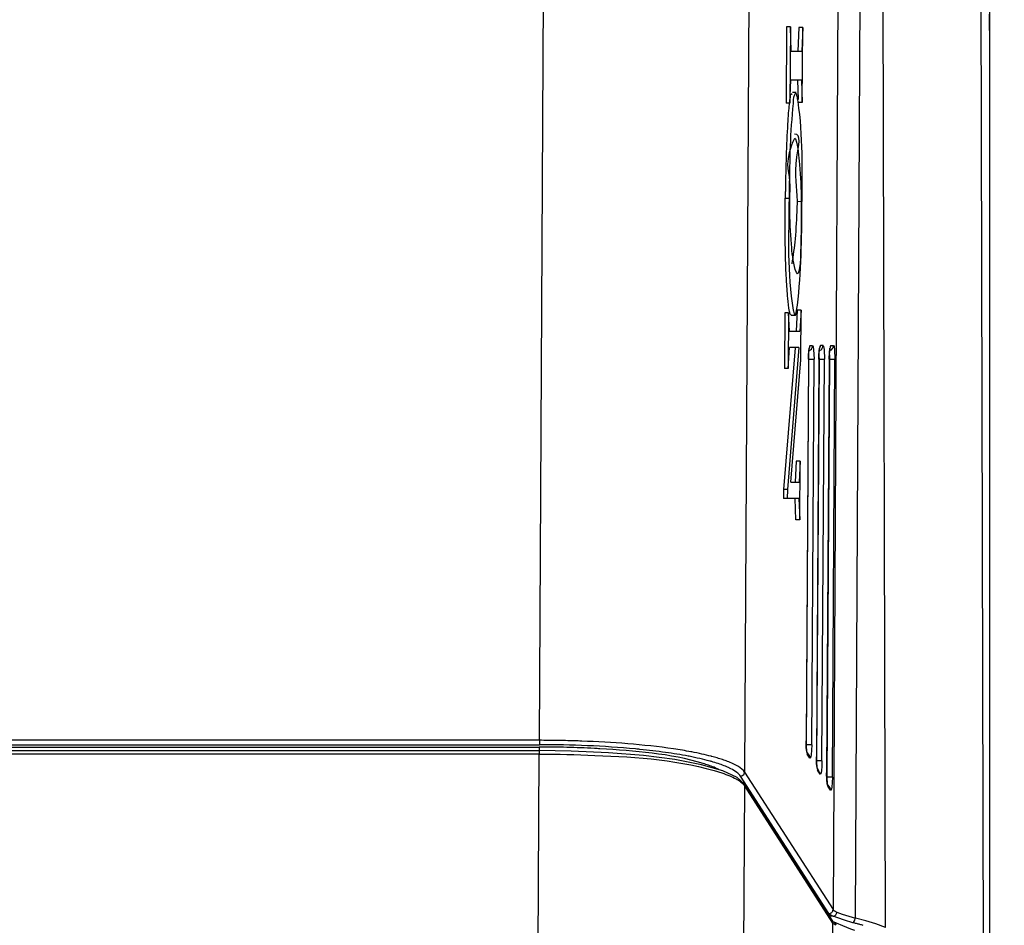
# Paper-space layout 'Sheet' of a CAD drawing. Header units: inches. Extents: x 0.2 to 10.8, y 0.2 to 8.3.
# Tile 51 of 256: x 3.497 to 3.84, y 1.211 to 1.527. Entities that reach past the tile are written whole.
import ezdxf

# ---------------------------------------------------------------- set-up
doc = ezdxf.new("R2010")
doc.units = ezdxf.units.IN
doc.header["$MEASUREMENT"] = 0
doc.layers.get('0').update_dxf_attribs({"lineweight": 5})

psp = doc.layouts.new('Sheet')

# ---------------------------------------------------------------- linework, layer by layer
at = {"color": 0, "linetype": 'ByBlock', "lineweight": -3}
for p, q in [((3.798884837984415, 1.210671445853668), (3.796686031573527, 2.11112254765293)), ((3.83050583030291, 2.111122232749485), (3.833000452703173, 1.178328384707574)), ((3.835084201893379, 2.111122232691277), (3.835082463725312, 1.178906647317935)), ((3.788379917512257, 1.213930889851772), (3.792890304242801, 2.058090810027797)), ((3.7850733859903, 2.051713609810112), (3.780612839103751, 1.216881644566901)), ((3.753686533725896, 1.973846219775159), (3.74982000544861, 1.264766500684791)), ((3.678343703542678, 1.27585749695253), (3.682070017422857, 1.959223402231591)), ((3.835118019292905, 1.523109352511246), (3.840257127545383, 1.919393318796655)), ((3.764425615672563, 1.524387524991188), (3.764262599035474, 1.497872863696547)), ((3.765752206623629, 1.524387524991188), (3.764425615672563, 1.524387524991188)), ((3.765752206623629, 1.524387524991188), (3.765589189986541, 1.497872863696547)), ((3.766010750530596, 1.515994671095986), (3.765752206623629, 1.524387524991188)), ((3.768755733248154, 1.524203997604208), (3.768401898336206, 1.515994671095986)), ((3.770082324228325, 1.524203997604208), (3.768755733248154, 1.524203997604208)), ((3.770082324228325, 1.524203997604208), (3.769728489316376, 1.515994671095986)), ((3.769921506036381, 1.498046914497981), (3.770082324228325, 1.524203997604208)), ((3.766010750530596, 1.515994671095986), (3.769728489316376, 1.515994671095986)), ((3.765589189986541, 1.497872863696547), (3.765947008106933, 1.505804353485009)), ((3.769666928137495, 1.505804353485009), (3.765947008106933, 1.505804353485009)), ((3.768559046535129, 1.499139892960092), (3.768340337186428, 1.505804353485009)), ((3.769666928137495, 1.505804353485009), (3.769921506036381, 1.498046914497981)), ((3.767769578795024, 1.501526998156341), (3.766442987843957, 1.501526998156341)), ((3.765589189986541, 1.497872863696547), (3.764262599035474, 1.497872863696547)), ((3.769921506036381, 1.498046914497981), (3.768594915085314, 1.498046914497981)), ((3.765652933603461, 1.468076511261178), (3.765670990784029, 1.469048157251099)), ((3.7639749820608, 1.464704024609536), (3.765301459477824, 1.464691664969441)), ((3.768195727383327, 1.463650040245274), (3.769522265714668, 1.463641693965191)), ((3.763813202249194, 1.424778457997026), (3.763694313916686, 1.405441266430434)), ((3.765139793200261, 1.424778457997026), (3.763813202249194, 1.424778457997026)), ((3.765139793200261, 1.424778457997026), (3.765020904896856, 1.405441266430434)), ((3.765440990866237, 1.418437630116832), (3.765139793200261, 1.424778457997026)), ((3.765999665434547, 1.42401057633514), (3.767326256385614, 1.42401057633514)), ((3.766777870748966, 1.425783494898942), (3.766821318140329, 1.425545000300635)), ((3.766821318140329, 1.425545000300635), (3.766865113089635, 1.425320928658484)), ((3.768150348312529, 1.425738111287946), (3.767769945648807, 1.418437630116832)), ((3.7694769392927, 1.425738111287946), (3.768150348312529, 1.425738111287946)), ((3.7694769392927, 1.425738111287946), (3.769096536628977, 1.418437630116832)), ((3.769370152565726, 1.408369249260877), (3.7694769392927, 1.425738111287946)), ((3.765440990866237, 1.418437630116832), (3.769096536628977, 1.418437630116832)), ((3.768713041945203, 1.412723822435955), (3.764714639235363, 1.363267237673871)), ((3.765020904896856, 1.405441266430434), (3.76539566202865, 1.412723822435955)), ((3.768713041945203, 1.412723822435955), (3.76539566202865, 1.412723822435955)), ((3.773498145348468, 1.413348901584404), (3.77259141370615, 1.413345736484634)), ((3.777121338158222, 1.413361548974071), (3.776211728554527, 1.41335837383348)), ((3.779831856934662, 1.413371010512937), (3.780765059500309, 1.413374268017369)), ((3.780765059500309, 1.413374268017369), (3.780965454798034, 1.413023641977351)), ((3.780965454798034, 1.413023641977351), (3.781134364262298, 1.411996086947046)), ((3.767373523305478, 1.412563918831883), (3.763388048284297, 1.363267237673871)), ((3.772077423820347, 1.410388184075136), (3.772029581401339, 1.408671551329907)), ((3.772279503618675, 1.412283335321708), (3.77230642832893, 1.412419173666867)), ((3.77386745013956, 1.411970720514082), (3.774002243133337, 1.408670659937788)), ((3.775697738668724, 1.410400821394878), (3.775649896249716, 1.408684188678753)), ((3.775899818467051, 1.41229597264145), (3.77592674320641, 1.412431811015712)), ((3.777490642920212, 1.411983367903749), (3.777625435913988, 1.408683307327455)), ((3.779323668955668, 1.410515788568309), (3.779270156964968, 1.408688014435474)), ((3.779527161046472, 1.412346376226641), (3.779551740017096, 1.412465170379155)), ((3.781134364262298, 1.411996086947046), (3.781269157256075, 1.408696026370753)), ((3.765937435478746, 1.365836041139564), (3.769370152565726, 1.408369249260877)), ((3.772029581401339, 1.408671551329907), (3.771212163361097, 1.275665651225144)), ((3.771393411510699, 1.274273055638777), (3.772220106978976, 1.408681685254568)), ((3.772220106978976, 1.408681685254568), (3.77400224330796, 1.40867068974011)), ((3.773175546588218, 1.274261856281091), (3.774002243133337, 1.408670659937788)), ((3.775649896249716, 1.408684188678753), (3.774798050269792, 1.270076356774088)), ((3.774982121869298, 1.268679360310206), (3.775843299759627, 1.408694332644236)), ((3.775843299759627, 1.408694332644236), (3.777625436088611, 1.408683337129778)), ((3.776764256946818, 1.268668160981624), (3.777625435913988, 1.408683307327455)), ((3.779270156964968, 1.408688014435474), (3.778383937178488, 1.264487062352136)), ((3.778591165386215, 1.263053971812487), (3.779487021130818, 1.408707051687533)), ((3.779487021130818, 1.408707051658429), (3.781269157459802, 1.408696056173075)), ((3.780373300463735, 1.263042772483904), (3.781269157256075, 1.408696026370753)), ((3.765020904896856, 1.405441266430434), (3.763694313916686, 1.405441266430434)), ((3.767826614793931, 1.373082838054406), (3.76745211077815, 1.365836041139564)), ((3.769153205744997, 1.373082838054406), (3.767826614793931, 1.373082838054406)), ((3.769153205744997, 1.373082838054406), (3.768778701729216, 1.365836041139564)), ((3.769027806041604, 1.352686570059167), (3.769153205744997, 1.373082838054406)), ((3.765937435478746, 1.365836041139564), (3.768778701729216, 1.365836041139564)), ((3.763388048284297, 1.363267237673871), (3.763368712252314, 1.360122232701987)), ((3.764714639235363, 1.363267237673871), (3.763388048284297, 1.363267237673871)), ((3.764714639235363, 1.363267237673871), (3.76469530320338, 1.360122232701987)), ((3.768741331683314, 1.360122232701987), (3.763368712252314, 1.360122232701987)), ((3.767701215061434, 1.352686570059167), (3.767414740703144, 1.360122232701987)), ((3.768741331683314, 1.360122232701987), (3.769027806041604, 1.352686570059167)), ((3.769027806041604, 1.352686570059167), (3.767701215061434, 1.352686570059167)), ((3.678343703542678, 1.27585749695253), (3.316382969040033, 1.27585749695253)), ((3.678343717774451, 1.27585749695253), (3.678343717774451, 1.274329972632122)), ((3.771212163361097, 1.275665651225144), (3.771233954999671, 1.274078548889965)), ((3.771289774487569, 1.273250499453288), (3.77122370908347, 1.275665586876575)), ((3.316382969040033, 1.274329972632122), (3.678343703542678, 1.274329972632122)), ((3.316408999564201, 1.272291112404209), (3.678317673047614, 1.272291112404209)), ((3.316413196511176, 1.273528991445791), (3.678313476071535, 1.273528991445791)), ((3.678316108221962, 1.27352899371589), (3.678317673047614, 1.271083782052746)), ((3.771233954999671, 1.274078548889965), (3.771410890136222, 1.27194428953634)), ((3.771451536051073, 1.271880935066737), (3.771289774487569, 1.273250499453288)), ((3.773175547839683, 1.274262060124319), (3.771393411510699, 1.274273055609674)), ((3.773121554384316, 1.272426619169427), (3.772975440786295, 1.270766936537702)), ((3.773175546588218, 1.274261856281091), (3.773121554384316, 1.272426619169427)), ((3.67831767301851, 1.271083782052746), (3.316408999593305, 1.271083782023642)), ((3.677708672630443, 1.159399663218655), (3.67831767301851, 1.271083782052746)), ((3.771410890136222, 1.27194428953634), (3.771455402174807, 1.271601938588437)), ((3.772248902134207, 1.270638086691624), (3.771451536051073, 1.271880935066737)), ((3.771466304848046, 1.271811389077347), (3.771451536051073, 1.271880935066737)), ((3.771455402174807, 1.271601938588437), (3.771624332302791, 1.271054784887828)), ((3.772522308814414, 1.269655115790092), (3.771624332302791, 1.271054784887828)), ((3.772248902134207, 1.270638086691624), (3.772522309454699, 1.269655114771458)), ((3.772749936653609, 1.269736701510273), (3.772522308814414, 1.269655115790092)), ((3.772975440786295, 1.270766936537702), (3.772749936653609, 1.269736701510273)), ((3.774798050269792, 1.270076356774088), (3.774819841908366, 1.268489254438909)), ((3.774875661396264, 1.267661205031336), (3.774809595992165, 1.270076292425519)), ((3.776764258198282, 1.268668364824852), (3.774982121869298, 1.268679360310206)), ((3.776764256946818, 1.268668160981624), (3.776710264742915, 1.26683292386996)), ((3.74721843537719, 1.262945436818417), (3.742193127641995, 1.265286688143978)), ((3.774819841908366, 1.268489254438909), (3.774996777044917, 1.266354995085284)), ((3.775037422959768, 1.266291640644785), (3.774875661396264, 1.267661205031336)), ((3.774996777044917, 1.266354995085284), (3.775041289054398, 1.266012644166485)), ((3.775837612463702, 1.265044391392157), (3.775037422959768, 1.266291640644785)), ((3.775052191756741, 1.266222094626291), (3.775037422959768, 1.266291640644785)), ((3.775041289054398, 1.266012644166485), (3.775210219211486, 1.265465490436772)), ((3.77611101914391, 1.264061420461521), (3.775210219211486, 1.265465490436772)), ((3.776710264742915, 1.26683292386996), (3.776564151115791, 1.265173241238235)), ((3.741831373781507, 1.264498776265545), (3.741896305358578, 1.264477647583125)), ((3.741831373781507, 1.264498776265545), (3.741885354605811, 1.264476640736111)), ((3.749621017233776, 1.260704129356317), (3.74721843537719, 1.262945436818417)), ((3.77918946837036, 1.215479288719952), (3.748396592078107, 1.263364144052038)), ((3.74982000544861, 1.264766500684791), (3.780612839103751, 1.216881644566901)), ((3.775837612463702, 1.265044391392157), (3.776111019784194, 1.264061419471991)), ((3.776338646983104, 1.264143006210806), (3.77611101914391, 1.264061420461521)), ((3.776564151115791, 1.265173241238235), (3.776338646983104, 1.264143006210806)), ((3.778383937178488, 1.264487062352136), (3.778405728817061, 1.262899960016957)), ((3.780373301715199, 1.263042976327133), (3.778389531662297, 1.263054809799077)), ((3.778461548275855, 1.262071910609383), (3.77839548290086, 1.264486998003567)), ((3.778405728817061, 1.262899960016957), (3.778582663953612, 1.260765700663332)), ((3.778623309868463, 1.260702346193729), (3.778461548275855, 1.262071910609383)), ((3.780373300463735, 1.263042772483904), (3.780319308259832, 1.261207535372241)), ((3.749794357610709, 1.260062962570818), (3.74918773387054, 1.148814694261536)), ((3.749611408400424, 1.260719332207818), (3.780386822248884, 1.212860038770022)), ((3.749794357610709, 1.260062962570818), (3.749621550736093, 1.260703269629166)), ((3.780587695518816, 1.212175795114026), (3.749794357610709, 1.260062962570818)), ((3.778582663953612, 1.260765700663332), (3.778627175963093, 1.260423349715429)), ((3.779446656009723, 1.259419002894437), (3.778623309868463, 1.260702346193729)), ((3.778638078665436, 1.260632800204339), (3.778623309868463, 1.260702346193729)), ((3.778627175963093, 1.260423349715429), (3.778796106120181, 1.25987619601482)), ((3.779720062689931, 1.258436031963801), (3.778796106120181, 1.25987619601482)), ((3.779446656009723, 1.259419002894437), (3.779720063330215, 1.258436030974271)), ((3.779947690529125, 1.258517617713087), (3.779720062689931, 1.258436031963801)), ((3.780173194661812, 1.259547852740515), (3.779947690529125, 1.258517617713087)), ((3.780319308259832, 1.261207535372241), (3.780173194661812, 1.259547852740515)), ((3.780653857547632, 1.214570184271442), (3.779287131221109, 1.214570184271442)), ((3.782241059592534, 1.213991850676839), (3.780653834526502, 1.214570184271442)), ((3.780208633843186, 1.141222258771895), (3.780587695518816, 1.212175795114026)), ((3.780483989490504, 1.212786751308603), (3.780386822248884, 1.212860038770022)), ((3.781000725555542, 1.212527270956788), (3.780483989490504, 1.212786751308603)), ((3.781802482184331, 1.212183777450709), (3.780987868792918, 1.212532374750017))]:
    psp.add_line(p, q, dxfattribs=at)
for points in [[(3.77259141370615, 1.413345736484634), (3.772391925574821, 1.413013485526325), (3.772205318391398, 1.411970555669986), (3.772077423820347, 1.410388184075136)], [(3.773498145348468, 1.413348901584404), (3.773698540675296, 1.412998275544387), (3.77386745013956, 1.411970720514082)], [(3.776211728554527, 1.41335837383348), (3.776012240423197, 1.413026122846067), (3.775825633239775, 1.411983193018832), (3.775697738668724, 1.410400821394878)], [(3.777121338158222, 1.413361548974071), (3.777321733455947, 1.413010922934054), (3.777490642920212, 1.411983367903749)], [(3.779831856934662, 1.413371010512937), (3.779636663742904, 1.413051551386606), (3.779455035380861, 1.412067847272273), (3.779323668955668, 1.410515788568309)], [(3.772040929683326, 1.408663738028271), (3.77205107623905, 1.409338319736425), (3.772086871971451, 1.410310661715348), (3.772142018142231, 1.411143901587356), (3.772209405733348, 1.411810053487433), (3.772279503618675, 1.412283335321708)], [(3.775661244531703, 1.408676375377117), (3.77567139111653, 1.409350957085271), (3.775707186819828, 1.410323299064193), (3.775762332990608, 1.411156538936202), (3.775829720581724, 1.411822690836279), (3.775899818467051, 1.41229597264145)], [(3.779281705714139, 1.408689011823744), (3.779290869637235, 1.409330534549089), (3.779331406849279, 1.410407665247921), (3.779391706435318, 1.411273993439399), (3.779459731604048, 1.411911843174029), (3.779527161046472, 1.412346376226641)], [(3.742193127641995, 1.265286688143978), (3.734839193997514, 1.267373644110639), (3.72550898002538, 1.269140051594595), (3.714564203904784, 1.270544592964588), (3.702406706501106, 1.271551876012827), (3.689456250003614, 1.272136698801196), (3.678317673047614, 1.272291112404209)], [(3.748396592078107, 1.263364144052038), (3.749099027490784, 1.263561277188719), (3.74961688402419, 1.264071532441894), (3.74982000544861, 1.264766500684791)], [(3.780653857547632, 1.214570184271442), (3.779968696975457, 1.214863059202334), (3.779478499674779, 1.215167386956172), (3.77918946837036, 1.215479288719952)], [(3.781980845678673, 1.216013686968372), (3.783827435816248, 1.215343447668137), (3.786149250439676, 1.214561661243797), (3.788379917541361, 1.213930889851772)], [(3.787552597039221, 1.212307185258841), (3.78458120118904, 1.213171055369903), (3.782241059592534, 1.213991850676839)], [(3.798884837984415, 1.210671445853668), (3.795565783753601, 1.211892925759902), (3.792064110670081, 1.212980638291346), (3.788379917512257, 1.213930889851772)], [(3.788160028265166, 1.20965774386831), (3.786807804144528, 1.210105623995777), (3.784055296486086, 1.211191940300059), (3.781802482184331, 1.212183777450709)]]:
    psp.add_lwpolyline(points, dxfattribs=at)
for centre, radius, start, end in [((3.67817927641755, 0.8760263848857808), 0.3998318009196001, 88.03351080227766, 88.23391009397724), ((3.678231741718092, 0.87755433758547), 0.3983029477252, 87.86211330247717, 88.033511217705), ((3.705715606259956, 1.141905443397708), 0.1307479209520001, 79.07437864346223, 79.22514361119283), ((3.70652435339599, 1.140724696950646), 0.1334230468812, 79.25190323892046, 79.3973475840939), ((3.718868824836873, 1.196443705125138), 0.07634135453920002, 75.18999438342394, 75.36116059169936), ((3.719231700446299, 1.201118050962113), 0.06999697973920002, 74.54253118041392, 74.7236467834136)]:
    psp.add_arc(centre, radius, start, end, dxfattribs=at)
for points, knots in [([(3.766422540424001, 1.500882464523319), (3.766358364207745, 1.501013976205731), (3.765508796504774, 1.501192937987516), (3.765709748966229, 1.500158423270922), (3.765627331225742, 1.499707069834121)], [0, 0, 0, 0, 0.2418153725, 1, 1, 1, 1]), ([(3.767762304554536, 1.501230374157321), (3.767633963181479, 1.501437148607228), (3.766434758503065, 1.499503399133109), (3.766857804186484, 1.498741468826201), (3.766743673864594, 1.497736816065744)], [0, 0, 0, 0, 0.1939976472, 1, 1, 1, 1]), ([(3.76843633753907, 1.49838235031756), (3.768343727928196, 1.498998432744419), (3.768164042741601, 1.49994773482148), (3.767949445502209, 1.500928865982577), (3.767762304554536, 1.501230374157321)], [0, 0, 0, 0, 0.6371040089, 1, 1, 1, 1]), ([(3.765394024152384, 1.498121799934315), (3.765276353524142, 1.497162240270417), (3.765072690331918, 1.49500479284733), (3.764920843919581, 1.492843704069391), (3.764845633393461, 1.491646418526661)], [0, 0, 0, 0, 0.4462475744, 1, 1, 1, 1]), ([(3.764845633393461, 1.491646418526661), (3.764835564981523, 1.491486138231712), (3.764815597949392, 1.491163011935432), (3.764796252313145, 1.49083984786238), (3.764786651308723, 1.490676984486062)], [0, 0, 0, 0, 0.496061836, 1, 1, 1, 1]), ([(3.765670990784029, 1.469048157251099), (3.765763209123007, 1.473796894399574), (3.763207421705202, 1.475798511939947), (3.767364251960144, 1.486195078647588), (3.767598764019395, 1.485397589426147)], [0, 0, 0, 0, 0.8510532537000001, 1, 1, 1, 1]), ([(3.768195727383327, 1.463650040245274), (3.768228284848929, 1.468820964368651), (3.766335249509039, 1.473751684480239), (3.769773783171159, 1.487403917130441), (3.767153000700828, 1.487046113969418)], [0, 0, 0, 0, 0.6615847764, 1, 1, 1, 1]), ([(3.767598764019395, 1.485397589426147), (3.768446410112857, 1.482515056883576), (3.769073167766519, 1.475182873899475), (3.76954933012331, 1.467926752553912), (3.769522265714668, 1.463641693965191)], [0, 0, 0, 0, 0.4121664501, 1, 1, 1, 1]), ([(3.764017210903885, 1.468089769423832), (3.764008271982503, 1.467513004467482), (3.763992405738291, 1.466384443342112), (3.763980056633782, 1.465255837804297), (3.7639749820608, 1.464704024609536)], [0, 0, 0, 0, 0.5110739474, 1, 1, 1, 1]), ([(3.765345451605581, 1.468067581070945), (3.765335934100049, 1.467492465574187), (3.765319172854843, 1.466367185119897), (3.765306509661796, 1.465241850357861), (3.765301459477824, 1.464691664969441)], [0, 0, 0, 0, 0.5111007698, 1, 1, 1, 1]), ([(3.765567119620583, 1.461390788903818), (3.765576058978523, 1.462467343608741), (3.765599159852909, 1.464695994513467), (3.765632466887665, 1.466924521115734), (3.765652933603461, 1.468076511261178)], [0, 0, 0, 0, 0.4830443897, 1, 1, 1, 1]), ([(3.767475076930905, 1.439926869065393), (3.766624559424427, 1.442762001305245), (3.765998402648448, 1.449999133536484), (3.765531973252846, 1.45715816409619), (3.765567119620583, 1.461390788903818)], [0, 0, 0, 0, 0.4115209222, 1, 1, 1, 1]), ([(3.76634558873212, 1.441825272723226), (3.766882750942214, 1.44471224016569), (3.767625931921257, 1.451223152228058), (3.768064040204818, 1.457754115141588), (3.768157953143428, 1.461359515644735)], [0, 0, 0, 0, 0.4487930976, 1, 1, 1, 1]), ([(3.768157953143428, 1.461359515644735), (3.768167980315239, 1.461744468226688), (3.768184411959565, 1.462507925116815), (3.768193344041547, 1.463271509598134), (3.768195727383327, 1.463650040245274)], [0, 0, 0, 0, 0.5042854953, 1, 1, 1, 1]), ([(3.765427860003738, 1.425285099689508), (3.76512372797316, 1.426786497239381), (3.764775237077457, 1.430522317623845), (3.764514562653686, 1.434250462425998), (3.76439556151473, 1.436456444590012)], [0, 0, 0, 0, 0.4094782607, 1, 1, 1, 1]), ([(3.767326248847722, 1.424017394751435), (3.767588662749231, 1.423866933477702), (3.76799954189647, 1.425887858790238), (3.76809888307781, 1.426557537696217), (3.768205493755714, 1.427441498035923)], [0, 0, 0, 0, 0.2535840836, 1, 1, 1, 1]), ([(3.76589663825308, 1.424055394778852), (3.765760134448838, 1.424097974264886), (3.765590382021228, 1.42460460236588), (3.765487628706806, 1.424990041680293), (3.765427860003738, 1.425285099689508)], [0, 0, 0, 0, 0.3220209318, 1, 1, 1, 1]), ([(3.765999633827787, 1.424074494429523), (3.765984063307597, 1.424064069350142), (3.765950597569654, 1.424047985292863), (3.765913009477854, 1.424050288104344), (3.76589663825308, 1.424055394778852)], [0, 0, 0, 0, 0.522140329, 1, 1, 1, 1]), ([(3.766865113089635, 1.425320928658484), (3.766926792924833, 1.425016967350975), (3.767040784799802, 1.424597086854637), (3.767192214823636, 1.424094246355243), (3.767326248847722, 1.424017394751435)], [0, 0, 0, 0, 0.6674912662, 1, 1, 1, 1]), ([(3.77235317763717, 1.412460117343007), (3.772427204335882, 1.412589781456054), (3.772546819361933, 1.412877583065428), (3.772589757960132, 1.413186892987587), (3.772590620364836, 1.413345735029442)], [0, 0, 0, 0, 0.4845257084, 1, 1, 1, 1]), ([(3.773252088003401, 1.412457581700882), (3.773330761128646, 1.412597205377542), (3.773449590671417, 1.412887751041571), (3.773497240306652, 1.413198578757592), (3.773498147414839, 1.413348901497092)], [0, 0, 0, 0, 0.515997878, 1, 1, 1, 1]), ([(3.775973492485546, 1.412472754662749), (3.776047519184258, 1.412602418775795), (3.77616713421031, 1.41289022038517), (3.776210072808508, 1.413199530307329), (3.776210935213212, 1.413358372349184)], [0, 0, 0, 0, 0.4845257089, 1, 1, 1, 1]), ([(3.776875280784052, 1.412470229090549), (3.776953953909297, 1.412609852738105), (3.777072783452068, 1.412900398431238), (3.777120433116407, 1.413211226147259), (3.777121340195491, 1.413361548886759)], [0, 0, 0, 0, 0.515997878, 1, 1, 1, 1]), ([(3.779609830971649, 1.412514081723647), (3.779676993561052, 1.412636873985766), (3.779789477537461, 1.41291521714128), (3.779830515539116, 1.413213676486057), (3.779831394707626, 1.413371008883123)], [0, 0, 0, 0, 0.4707780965, 1, 1, 1, 1]), ([(3.780519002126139, 1.412482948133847), (3.780597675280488, 1.412622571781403), (3.780716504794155, 1.412913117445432), (3.780764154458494, 1.413223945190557), (3.780765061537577, 1.413374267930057)], [0, 0, 0, 0, 0.5159978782, 1, 1, 1, 1]), ([(3.77219234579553, 1.409775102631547), (3.77218308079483, 1.409917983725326), (3.772160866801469, 1.410189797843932), (3.772127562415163, 1.410460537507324), (3.772108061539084, 1.410588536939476)], [0, 0, 0, 0, 0.5251318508, 1, 1, 1, 1]), ([(3.772220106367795, 1.408681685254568), (3.772222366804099, 1.408867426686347), (3.772219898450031, 1.409232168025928), (3.772203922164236, 1.409596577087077), (3.77219234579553, 1.409775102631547)], [0, 0, 0, 0, 0.5093988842, 1, 1, 1, 1]), ([(3.772213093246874, 1.411638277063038), (3.772427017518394, 1.411703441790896), (3.772840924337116, 1.411907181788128), (3.773141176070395, 1.412260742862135), (3.773252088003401, 1.412457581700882)], [0, 0, 0, 0, 0.4974346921, 1, 1, 1, 1]), ([(3.775815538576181, 1.40978774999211), (3.775806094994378, 1.40993338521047), (3.775783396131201, 1.410210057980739), (3.775749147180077, 1.410485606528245), (3.775729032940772, 1.410615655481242)], [0, 0, 0, 0, 0.5258448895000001, 1, 1, 1, 1]), ([(3.775843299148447, 1.408694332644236), (3.77584555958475, 1.408880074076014), (3.775843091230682, 1.409244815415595), (3.775827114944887, 1.409609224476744), (3.775815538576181, 1.40978774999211)], [0, 0, 0, 0, 0.5093988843, 1, 1, 1, 1]), ([(3.775833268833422, 1.411650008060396), (3.776047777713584, 1.411714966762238), (3.776462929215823, 1.411918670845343), (3.776764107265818, 1.412272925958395), (3.776875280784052, 1.412470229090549)], [0, 0, 0, 0, 0.4974034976, 1, 1, 1, 1]), ([(3.779459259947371, 1.409800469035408), (3.779448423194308, 1.409967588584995), (3.779421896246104, 1.410281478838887), (3.779379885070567, 1.410593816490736), (3.77935458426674, 1.410739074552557)], [0, 0, 0, 0, 0.5317950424, 1, 1, 1, 1]), ([(3.779453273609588, 1.411655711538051), (3.779672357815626, 1.411718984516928), (3.780097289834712, 1.411922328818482), (3.780405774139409, 1.41228199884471), (3.780519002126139, 1.412482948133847)], [0, 0, 0, 0, 0.497148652, 1, 1, 1, 1]), ([(3.779487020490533, 1.408707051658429), (3.779489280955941, 1.408892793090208), (3.779486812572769, 1.409257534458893), (3.779470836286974, 1.409621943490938), (3.779459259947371, 1.409800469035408)], [0, 0, 0, 0, 0.5093988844, 1, 1, 1, 1]), ([(3.690501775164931, 1.275668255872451), (3.688476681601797, 1.275730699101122), (3.68442430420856, 1.275824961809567), (3.680370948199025, 1.275857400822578), (3.678343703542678, 1.275857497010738)], [0, 0, 0, 0, 0.4998533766, 1, 1, 1, 1]), ([(3.697492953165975, 1.273015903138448), (3.6943186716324, 1.273186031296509), (3.687926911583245, 1.273441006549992), (3.681530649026, 1.273529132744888), (3.678313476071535, 1.273528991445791)], [0, 0, 0, 0, 0.4970031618, 1, 1, 1, 1]), ([(3.699439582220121, 1.27290601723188), (3.69911590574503, 1.27292522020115), (3.698467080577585, 1.272962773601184), (3.697818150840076, 1.272998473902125), (3.697492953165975, 1.273015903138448)], [0, 0, 0, 0, 0.4989084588, 1, 1, 1, 1]), ([(3.713387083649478, 1.272693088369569), (3.713131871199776, 1.272718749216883), (3.712619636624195, 1.272769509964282), (3.71210726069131, 1.272818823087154), (3.711850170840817, 1.272843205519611)], [0, 0, 0, 0, 0.4983057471, 1, 1, 1, 1]), ([(3.730158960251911, 1.270348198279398), (3.727549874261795, 1.270844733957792), (3.721971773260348, 1.271736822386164), (3.716362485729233, 1.272393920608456), (3.713387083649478, 1.272693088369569)], [0, 0, 0, 0, 0.4703797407, 1, 1, 1, 1]), ([(3.731073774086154, 1.271869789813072), (3.730104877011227, 1.272051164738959), (3.728107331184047, 1.272402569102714), (3.726103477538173, 1.272715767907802), (3.72507231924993, 1.272867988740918)], [0, 0, 0, 0, 0.4860443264, 1, 1, 1, 1]), ([(3.77133419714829, 1.273070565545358), (3.771352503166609, 1.27326587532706), (3.771380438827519, 1.273666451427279), (3.77139189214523, 1.274067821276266), (3.771393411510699, 1.274273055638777)], [0, 0, 0, 0, 0.488697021, 1, 1, 1, 1]), ([(3.67831767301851, 1.271083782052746), (3.684755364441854, 1.271089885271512), (3.705992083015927, 1.270428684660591), (3.727681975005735, 1.269092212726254), (3.741831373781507, 1.264498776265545)], [0, 0, 0, 0, 0.3020403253, 1, 1, 1, 1]), ([(3.737674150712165, 1.268641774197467), (3.736550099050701, 1.268948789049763), (3.734166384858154, 1.269538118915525), (3.731762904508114, 1.270039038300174), (3.730496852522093, 1.270283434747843)], [0, 0, 0, 0, 0.4747011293, 1, 1, 1, 1]), ([(3.738162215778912, 1.270306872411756), (3.73709747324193, 1.270584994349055), (3.734852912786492, 1.271120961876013), (3.732592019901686, 1.271582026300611), (3.731406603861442, 1.271807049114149)], [0, 0, 0, 0, 0.4770015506, 1, 1, 1, 1]), ([(3.740313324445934, 1.26970888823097), (3.73999887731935, 1.269802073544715), (3.739356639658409, 1.269986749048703), (3.738711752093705, 1.270161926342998), (3.738382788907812, 1.270248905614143)], [0, 0, 0, 0, 0.4907939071, 1, 1, 1, 1]), ([(3.743837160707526, 1.268524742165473), (3.743284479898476, 1.268737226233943), (3.742116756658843, 1.269153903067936), (3.740933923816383, 1.269524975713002), (3.740313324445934, 1.26970888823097)], [0, 0, 0, 0, 0.477748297, 1, 1, 1, 1]), ([(3.774922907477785, 1.267476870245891), (3.774941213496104, 1.267672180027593), (3.774969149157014, 1.268072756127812), (3.774980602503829, 1.268474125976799), (3.774982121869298, 1.268679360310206)], [0, 0, 0, 0, 0.488697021, 1, 1, 1, 1]), ([(3.737205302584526, 1.267201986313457), (3.736920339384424, 1.267300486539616), (3.736335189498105, 1.26749571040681), (3.735746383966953, 1.267679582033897), (3.735444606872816, 1.26777093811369)], [0, 0, 0, 0, 0.4888172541, 1, 1, 1, 1]), ([(3.740846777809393, 1.265691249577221), (3.740301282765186, 1.265970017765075), (3.739101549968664, 1.266512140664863), (3.737869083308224, 1.266972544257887), (3.737205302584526, 1.267201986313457)], [0, 0, 0, 0, 0.4658843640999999, 1, 1, 1, 1]), ([(3.738879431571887, 1.268300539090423), (3.738716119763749, 1.268348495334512), (3.738385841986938, 1.268443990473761), (3.73805481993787, 1.268536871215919), (3.737887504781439, 1.268583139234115)], [0, 0, 0, 0, 0.4950738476, 1, 1, 1, 1]), ([(3.743168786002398, 1.266823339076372), (3.742509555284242, 1.267094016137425), (3.741090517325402, 1.267620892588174), (3.739647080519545, 1.268075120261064), (3.738879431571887, 1.268300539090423)], [0, 0, 0, 0, 0.4711030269, 1, 1, 1, 1]), ([(3.745057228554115, 1.265960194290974), (3.744761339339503, 1.266112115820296), (3.744137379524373, 1.266412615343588), (3.743501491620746, 1.266686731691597), (3.743168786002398, 1.266823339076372)], [0, 0, 0, 0, 0.4804648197, 1, 1, 1, 1]), ([(3.74982000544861, 1.264766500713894), (3.749298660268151, 1.265569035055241), (3.747325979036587, 1.267056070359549), (3.745163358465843, 1.268014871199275), (3.743837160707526, 1.268524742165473)], [0, 0, 0, 0, 0.4024688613, 1, 1, 1, 1]), ([(3.748395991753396, 1.263364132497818), (3.748062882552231, 1.263874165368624), (3.747006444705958, 1.264869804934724), (3.745778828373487, 1.265589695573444), (3.745057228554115, 1.265960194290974)], [0, 0, 0, 0, 0.4288965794, 1, 1, 1, 1]), ([(3.741896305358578, 1.264477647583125), (3.742819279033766, 1.264176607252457), (3.744500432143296, 1.2635744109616), (3.746127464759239, 1.262832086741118), (3.746843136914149, 1.262445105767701)], [0, 0, 0, 0, 0.54405616, 1, 1, 1, 1]), ([(3.746843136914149, 1.262445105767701), (3.747397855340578, 1.262145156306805), (3.748367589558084, 1.261554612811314), (3.749225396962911, 1.260795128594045), (3.749542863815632, 1.260406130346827)], [0, 0, 0, 0, 0.556730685, 1, 1, 1, 1]), ([(3.778506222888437, 1.261605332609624), (3.778510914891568, 1.261645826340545), (3.778519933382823, 1.261727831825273), (3.778528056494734, 1.261809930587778), (3.778531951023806, 1.261851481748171)], [0, 0, 0, 0, 0.4941296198, 1, 1, 1, 1]), ([(3.778531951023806, 1.261851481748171), (3.778550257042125, 1.262046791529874), (3.778578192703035, 1.262447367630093), (3.778589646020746, 1.26284873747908), (3.778591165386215, 1.263053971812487)], [0, 0, 0, 0, 0.488697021, 1, 1, 1, 1]), ([(3.749542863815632, 1.260406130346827), (3.749588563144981, 1.260350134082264), (3.749675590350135, 1.260238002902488), (3.749756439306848, 1.260121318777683), (3.749794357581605, 1.260062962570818)], [0, 0, 0, 0, 0.5094589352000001, 1, 1, 1, 1]), ([(3.779189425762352, 1.215479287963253), (3.779549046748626, 1.215485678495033), (3.780288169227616, 1.215788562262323), (3.780603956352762, 1.216524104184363), (3.780612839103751, 1.216881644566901)], [0, 0, 0, 0, 0.5014129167, 1, 1, 1, 1]), ([(3.780612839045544, 1.21688164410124), (3.780726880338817, 1.21669492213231), (3.781177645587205, 1.216347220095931), (3.78167495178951, 1.216129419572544), (3.781980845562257, 1.216013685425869)], [0, 0, 0, 0, 0.4008312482, 1, 1, 1, 1]), ([(3.780653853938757, 1.214570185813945), (3.780991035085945, 1.214596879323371), (3.781672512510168, 1.214957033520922), (3.78195651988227, 1.215657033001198), (3.781980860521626, 1.216013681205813)], [0, 0, 0, 0, 0.4861712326, 1, 1, 1, 1]), ([(3.787552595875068, 1.212307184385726), (3.787771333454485, 1.212470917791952), (3.788126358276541, 1.21300544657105), (3.788316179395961, 1.213594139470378), (3.788379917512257, 1.213930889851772)], [0, 0, 0, 0, 0.4435847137, 1, 1, 1, 1]), ([(3.780408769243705, 1.212821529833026), (3.780448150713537, 1.212757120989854), (3.780513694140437, 1.212622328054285), (3.780554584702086, 1.212478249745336), (3.780568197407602, 1.212406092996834)], [0, 0, 0, 0, 0.5069324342, 1, 1, 1, 1]), ([(3.780568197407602, 1.212406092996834), (3.78057549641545, 1.212367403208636), (3.780586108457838, 1.212290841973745), (3.780588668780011, 1.212213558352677), (3.780587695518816, 1.21217579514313)], [0, 0, 0, 0, 0.5103470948, 1, 1, 1, 1]), ([(3.781652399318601, 1.211406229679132), (3.781415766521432, 1.211511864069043), (3.781022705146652, 1.211714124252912), (3.780680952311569, 1.212018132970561), (3.780587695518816, 1.212175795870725)], [0, 0, 0, 0, 0.5858675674, 1, 1, 1, 1]), ([(3.781652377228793, 1.211406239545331), (3.781668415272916, 1.211633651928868), (3.781574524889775, 1.212107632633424), (3.781208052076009, 1.212438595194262), (3.780998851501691, 1.212522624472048)], [0, 0, 0, 0, 0.5027914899, 1, 1, 1, 1]), ([(3.788781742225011, 1.211999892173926), (3.788577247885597, 1.212052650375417), (3.788167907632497, 1.212156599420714), (3.787757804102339, 1.212257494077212), (3.787552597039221, 1.212307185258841)], [0, 0, 0, 0, 0.5000623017, 1, 1, 1, 1]), ([(3.791152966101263, 1.211349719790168), (3.79075940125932, 1.211464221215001), (3.789970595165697, 1.211686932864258), (3.789178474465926, 1.211897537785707), (3.788781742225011, 1.211999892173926)], [0, 0, 0, 0, 0.5000975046, 1, 1, 1, 1])]:
    psp.add_open_spline(points, degree=3, knots=knots, dxfattribs=at)
for points in [[(3.766743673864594, 1.497736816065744), (3.765626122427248, 1.487899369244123), (3.765509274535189, 1.477966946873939), (3.765345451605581, 1.468067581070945)], [(3.769802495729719, 1.462344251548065), (3.769881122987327, 1.474365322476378), (3.770223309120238, 1.486494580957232), (3.76843633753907, 1.49838235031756)], [(3.764786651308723, 1.490676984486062), (3.764343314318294, 1.483156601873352), (3.764133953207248, 1.475622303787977), (3.764017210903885, 1.468089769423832)], [(3.76439556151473, 1.436456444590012), (3.763888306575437, 1.445859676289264), (3.763888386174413, 1.455287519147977), (3.7639749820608, 1.464704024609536)], [(3.765301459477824, 1.464691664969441), (3.765182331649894, 1.451713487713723), (3.764525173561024, 1.438565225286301), (3.766777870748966, 1.425783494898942)], [(3.769522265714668, 1.463641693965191), (3.769472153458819, 1.455707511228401), (3.769754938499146, 1.432327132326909), (3.767475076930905, 1.439926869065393)], [(3.768205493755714, 1.427441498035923), (3.769600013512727, 1.439004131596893), (3.769726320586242, 1.450698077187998), (3.769802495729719, 1.462344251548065)], [(3.72507231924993, 1.272867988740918), (3.714488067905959, 1.274430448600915), (3.703781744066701, 1.275180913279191), (3.693090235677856, 1.275580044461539)], [(3.711850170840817, 1.272843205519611), (3.700720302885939, 1.273898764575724), (3.689523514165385, 1.274329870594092), (3.678343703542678, 1.274329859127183)], [(3.735444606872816, 1.26777093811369), (3.723841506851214, 1.271283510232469), (3.711541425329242, 1.272188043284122), (3.699439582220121, 1.27290601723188)]]:
    psp.add_open_spline(points, degree=3, dxfattribs=at)

doc.saveas('drawing.dxf')
